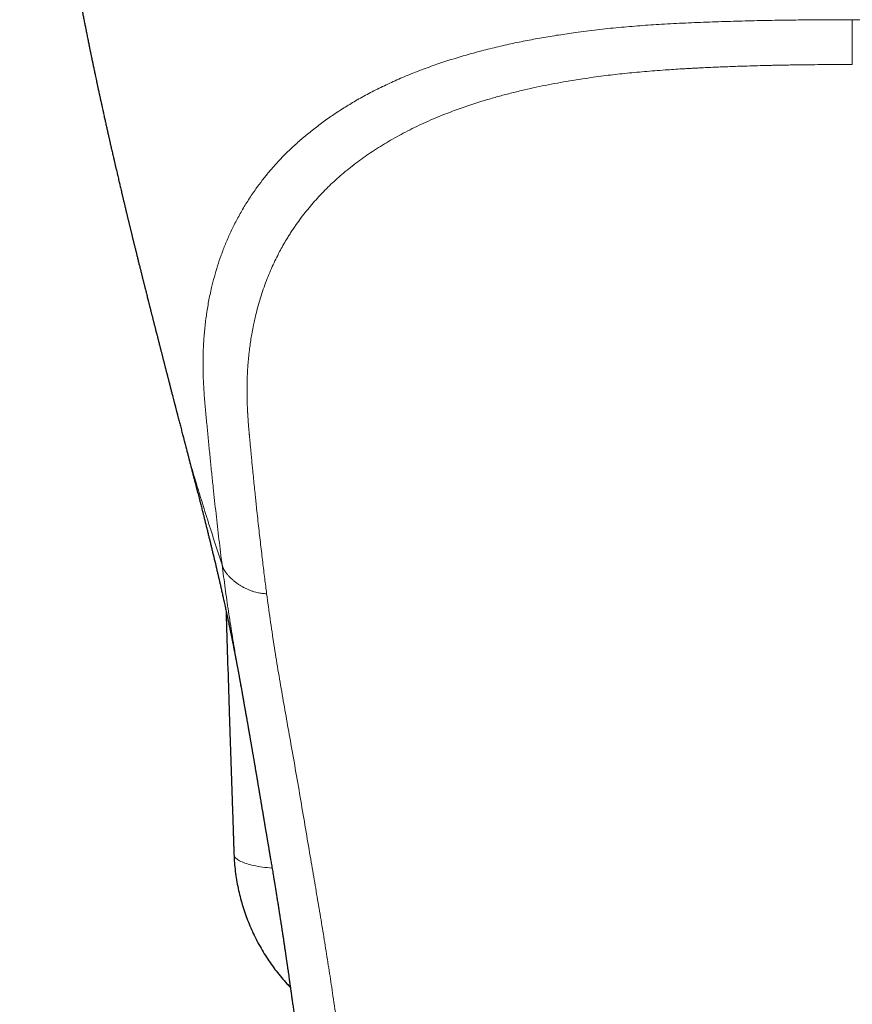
# Model space of a CAD drawing. Header units: millimetres. Extents: x 8 to 869, y 12 to 555.
# Tile 11 of 55: x 424 to 449, y 131 to 161. Entities that reach past the tile are written whole.
import ezdxf

# ---------------------------------------------------------------- set-up
doc = ezdxf.new("R2010")
doc.units = ezdxf.units.MM

msp = doc.modelspace()

# ---------------------------------------------------------------- linework, layer by layer
at = {"color": 7, "linetype": 'Continuous', "lineweight": 30}
for p, q in [((429.037, 148.217), (429.035, 148.226)), ((430.741, 140.851), (430.739, 140.862))]:
    msp.add_line(p, q, dxfattribs=at)
at = {"color": 252, "linetype": 'Continuous', "lineweight": 0, "flags": 128}
msp.add_lwpolyline([(430.538, 135.809), (430.539, 135.797), (430.543, 135.776), (430.551, 135.755), (430.563, 135.734), (430.578, 135.713), (430.596, 135.693), (430.618, 135.673), (430.644, 135.653), (430.673, 135.634), (430.705, 135.615), (430.74, 135.597), (430.779, 135.579), (430.82, 135.562), (430.865, 135.545), (430.913, 135.529), (430.963, 135.514), (431.016, 135.5), (431.072, 135.486), (431.131, 135.472), (431.192, 135.46), (431.255, 135.448), (431.32, 135.437), (431.388, 135.427), (431.457, 135.418), (431.529, 135.41), (431.602, 135.402), (431.675, 135.396)], dxfattribs=at)
at = {"color": 7, "linetype": 'Continuous', "lineweight": 30}
for points, knots in [([(424.139, 178.492), (424.14, 178.488), (424.141, 178.442), (424.143, 178.358), (424.146, 178.239), (424.15, 178.101), (424.154, 177.938), (424.159, 177.733), (424.165, 177.506), (424.17, 177.315), (424.173, 177.181), (424.176, 177.107), (424.177, 177.041), (424.179, 176.981), (424.181, 176.931), (424.182, 176.89), (424.183, 176.857), (424.184, 176.828), (424.185, 176.797), (424.186, 176.76), (424.188, 176.714), (424.189, 176.661), (424.191, 176.602), (424.193, 176.541), (424.196, 176.479), (424.2, 176.352), (424.207, 176.16), (424.215, 175.972), (424.22, 175.854), (424.221, 175.81), (424.223, 175.773), (424.224, 175.744), (424.225, 175.722), (424.226, 175.702), (424.227, 175.679), (424.229, 175.645), (424.231, 175.6), (424.233, 175.541), (424.236, 175.473), (424.24, 175.398), (424.243, 175.322), (424.247, 175.247), (424.251, 175.174), (424.254, 175.103), (424.258, 175.033), (424.261, 174.963), (424.264, 174.903), (424.267, 174.855), (424.269, 174.821), (424.27, 174.794), (424.271, 174.772), (424.273, 174.749), (424.274, 174.718), (424.277, 174.675), (424.279, 174.623), (424.283, 174.565), (424.286, 174.505), (424.29, 174.443), (424.293, 174.383), (424.296, 174.324), (424.3, 174.258), (424.305, 174.184), (424.31, 174.104), (424.314, 174.031), (424.318, 173.971), (424.321, 173.924), (424.323, 173.885), (424.326, 173.843), (424.329, 173.788), (424.334, 173.719), (424.339, 173.639), (424.344, 173.56), (424.35, 173.48), (424.355, 173.397), (424.36, 173.322), (424.365, 173.253), (424.369, 173.193), (424.373, 173.137), (424.377, 173.093), (424.379, 173.062), (424.38, 173.041), (424.382, 173.024), (424.383, 173.001), (424.386, 172.966), (424.389, 172.916), (424.394, 172.856), (424.399, 172.787), (424.405, 172.704), (424.412, 172.61), (424.419, 172.526), (424.424, 172.46), (424.428, 172.414), (424.431, 172.37), (424.434, 172.33), (424.437, 172.297), (424.439, 172.269), (424.441, 172.243), (424.444, 172.216), (424.446, 172.187), (424.45, 172.142), (424.455, 172.077), (424.461, 172.005), (424.466, 171.939), (424.471, 171.881), (424.476, 171.821), (424.482, 171.757), (424.487, 171.694), (424.492, 171.639), (424.496, 171.595), (424.499, 171.562), (424.501, 171.535), (424.503, 171.511), (424.506, 171.485), (424.509, 171.452), (424.512, 171.411), (424.518, 171.351), (424.525, 171.274), (424.533, 171.186), (424.542, 171.089), (424.551, 170.991), (424.563, 170.863), (424.577, 170.719), (424.592, 170.56), (424.606, 170.422), (424.62, 170.286), (424.634, 170.144), (424.648, 170.012), (424.659, 169.905), (424.668, 169.824), (424.676, 169.745), (424.685, 169.664), (424.694, 169.578), (424.704, 169.491), (424.713, 169.406), (424.722, 169.326), (424.73, 169.25), (424.739, 169.175), (424.748, 169.098), (424.757, 169.019), (424.766, 168.938), (424.775, 168.857), (424.784, 168.78), (424.793, 168.706), (424.801, 168.635), (424.81, 168.564), (424.819, 168.49), (424.828, 168.413), (424.838, 168.335), (424.846, 168.266), (424.853, 168.209), (424.858, 168.166), (424.864, 168.123), (424.87, 168.075), (424.876, 168.021), (424.884, 167.962), (424.891, 167.903), (424.898, 167.848), (424.905, 167.797), (424.911, 167.749), (424.916, 167.705), (424.922, 167.666), (424.926, 167.632), (424.931, 167.596), (424.936, 167.557), (424.941, 167.514), (424.947, 167.468), (424.953, 167.423), (424.96, 167.373), (424.967, 167.319), (424.974, 167.262), (424.981, 167.213), (424.987, 167.171), (424.991, 167.136), (424.996, 167.105), (425, 167.072), (425.005, 167.032), (425.012, 166.985), (425.019, 166.933), (425.026, 166.879), (425.034, 166.823), (425.041, 166.771), (425.047, 166.725), (425.053, 166.688), (425.057, 166.653), (425.063, 166.614), (425.069, 166.571), (425.075, 166.524), (425.083, 166.474), (425.09, 166.421), (425.098, 166.362), (425.107, 166.3), (425.115, 166.243), (425.123, 166.191), (425.13, 166.144), (425.137, 166.091), (425.147, 166.027), (425.158, 165.951), (425.17, 165.868), (425.182, 165.785), (425.194, 165.708), (425.204, 165.642), (425.212, 165.583), (425.22, 165.531), (425.227, 165.486), (425.233, 165.447), (425.238, 165.411), (425.244, 165.372), (425.251, 165.33), (425.257, 165.286), (425.264, 165.242), (425.271, 165.194), (425.279, 165.143), (425.287, 165.093), (425.294, 165.048), (425.302, 165), (425.31, 164.946), (425.32, 164.881), (425.333, 164.801), (425.348, 164.706), (425.365, 164.598), (425.382, 164.49), (425.397, 164.399), (425.409, 164.329), (425.417, 164.278), (425.425, 164.228), (425.434, 164.174), (425.444, 164.114), (425.455, 164.046), (425.467, 163.975), (425.479, 163.903), (425.49, 163.833), (425.504, 163.751), (425.52, 163.656), (425.538, 163.551), (425.556, 163.445), (425.573, 163.347), (425.588, 163.264), (425.6, 163.191), (425.612, 163.121), (425.626, 163.044), (425.64, 162.966), (425.653, 162.891), (425.665, 162.82), (425.677, 162.755), (425.688, 162.695), (425.698, 162.635), (425.71, 162.571), (425.722, 162.502), (425.735, 162.431), (425.748, 162.357), (425.762, 162.284), (425.775, 162.212), (425.787, 162.145), (425.798, 162.086), (425.808, 162.031), (425.817, 161.983), (425.826, 161.938), (425.833, 161.899), (425.841, 161.853), (425.852, 161.795), (425.866, 161.72), (425.882, 161.638), (425.898, 161.552), (425.914, 161.469), (425.928, 161.393), (425.941, 161.325), (425.953, 161.262), (425.965, 161.202), (425.976, 161.142), (425.988, 161.08), (426.001, 161.013), (426.015, 160.944), (426.028, 160.876), (426.041, 160.808), (426.055, 160.739), (426.068, 160.671), (426.081, 160.605), (426.094, 160.543), (426.107, 160.479), (426.12, 160.411), (426.135, 160.337), (426.15, 160.261), (426.165, 160.185), (426.18, 160.114), (426.193, 160.047), (426.206, 159.986), (426.217, 159.93), (426.228, 159.878), (426.238, 159.83), (426.247, 159.783), (426.257, 159.737), (426.267, 159.689), (426.276, 159.641), (426.287, 159.591), (426.298, 159.537), (426.309, 159.482), (426.32, 159.429), (426.331, 159.376), (426.343, 159.319), (426.357, 159.255), (426.37, 159.191), (426.383, 159.132), (426.397, 159.066), (426.413, 158.991), (426.432, 158.9), (426.451, 158.808), (426.468, 158.73), (426.482, 158.666), (426.492, 158.617), (426.502, 158.571), (426.51, 158.534), (426.517, 158.504), (426.523, 158.475), (426.53, 158.441), (426.544, 158.38), (426.561, 158.3), (426.583, 158.201), (426.603, 158.11), (426.623, 158.018), (426.641, 157.933), (426.659, 157.855), (426.673, 157.789), (426.687, 157.726), (426.701, 157.663), (426.716, 157.597), (426.731, 157.532), (426.744, 157.471), (426.757, 157.415), (426.769, 157.36), (426.781, 157.305), (426.793, 157.255), (426.803, 157.211), (426.812, 157.169), (426.821, 157.128), (426.832, 157.08), (426.846, 157.02), (426.861, 156.955), (426.876, 156.889), (426.891, 156.823), (426.906, 156.756), (426.922, 156.685), (426.938, 156.619), (426.95, 156.565), (426.96, 156.524), (426.968, 156.489), (426.976, 156.453), (426.983, 156.421), (426.991, 156.39), (426.998, 156.356), (427.007, 156.318), (427.016, 156.278), (427.029, 156.224), (427.046, 156.154), (427.066, 156.067), (427.085, 155.986), (427.102, 155.912), (427.118, 155.846), (427.133, 155.78), (427.149, 155.711), (427.166, 155.64), (427.182, 155.574), (427.195, 155.518), (427.207, 155.47), (427.216, 155.429), (427.225, 155.392), (427.234, 155.354), (427.244, 155.314), (427.254, 155.27), (427.264, 155.228), (427.274, 155.188), (427.284, 155.146), (427.295, 155.099), (427.307, 155.051), (427.318, 155.005), (427.329, 154.959), (427.34, 154.913), (427.351, 154.866), (427.362, 154.82), (427.373, 154.775), (427.384, 154.729), (427.395, 154.683), (427.406, 154.639), (427.416, 154.599), (427.425, 154.56), (427.435, 154.521), (427.444, 154.484), (427.452, 154.45), (427.46, 154.417), (427.469, 154.381), (427.478, 154.343), (427.487, 154.308), (427.495, 154.276), (427.503, 154.244), (427.512, 154.207), (427.521, 154.17), (427.528, 154.138), (427.535, 154.111), (427.542, 154.082), (427.551, 154.046), (427.56, 154.009), (427.569, 153.974), (427.577, 153.942), (427.587, 153.9), (427.599, 153.852), (427.612, 153.799), (427.624, 153.751), (427.635, 153.705), (427.647, 153.657), (427.659, 153.606), (427.674, 153.55), (427.688, 153.492), (427.701, 153.438), (427.715, 153.382), (427.729, 153.328), (427.741, 153.276), (427.753, 153.23), (427.765, 153.183), (427.777, 153.136), (427.788, 153.091), (427.799, 153.047), (427.81, 153.003), (427.82, 152.963), (427.829, 152.925), (427.839, 152.887), (427.849, 152.848), (427.858, 152.81), (427.867, 152.774), (427.875, 152.741), (427.884, 152.707), (427.896, 152.66), (427.909, 152.607), (427.925, 152.544), (427.941, 152.482), (427.957, 152.416), (427.972, 152.356), (427.987, 152.297), (428, 152.249), (428.009, 152.21), (428.016, 152.184), (428.024, 152.153), (428.032, 152.121), (428.04, 152.09), (428.046, 152.065), (428.052, 152.043), (428.057, 152.021), (428.065, 151.99), (428.074, 151.955), (428.083, 151.919), (428.092, 151.886), (428.101, 151.85), (428.11, 151.813), (428.12, 151.776), (428.128, 151.743), (428.135, 151.714), (428.141, 151.69), (428.148, 151.666), (428.155, 151.635), (428.165, 151.597), (428.175, 151.557), (428.185, 151.518), (428.194, 151.485), (428.204, 151.445), (428.216, 151.398), (428.229, 151.345), (428.244, 151.288), (428.259, 151.23), (428.274, 151.172), (428.287, 151.12), (428.301, 151.067), (428.313, 151.017), (428.325, 150.97), (428.337, 150.924), (428.35, 150.872), (428.364, 150.82), (428.375, 150.778), (428.384, 150.741), (428.395, 150.699), (428.406, 150.654), (428.417, 150.611), (428.428, 150.568), (428.439, 150.525), (428.45, 150.484), (428.459, 150.448), (428.469, 150.411), (428.48, 150.366), (428.492, 150.319), (428.503, 150.278), (428.511, 150.247), (428.518, 150.22), (428.525, 150.191), (428.534, 150.159), (428.541, 150.129), (428.548, 150.104), (428.553, 150.082), (428.56, 150.057), (428.567, 150.029), (428.575, 149.999), (428.583, 149.966), (428.592, 149.933), (428.599, 149.905), (428.605, 149.881), (428.611, 149.859), (428.617, 149.834), (428.625, 149.804), (428.633, 149.773), (428.64, 149.744), (428.647, 149.719), (428.656, 149.685), (428.667, 149.641), (428.68, 149.589), (428.694, 149.537), (428.708, 149.482), (428.722, 149.427), (428.735, 149.379), (428.745, 149.34), (428.755, 149.3), (428.764, 149.263), (428.773, 149.23), (428.78, 149.205), (428.785, 149.185), (428.79, 149.166), (428.796, 149.141), (428.805, 149.107), (428.815, 149.069), (428.824, 149.035), (428.831, 149.005), (428.839, 148.976), (428.847, 148.946), (428.864, 148.878), (428.891, 148.774), (428.928, 148.631), (428.966, 148.487), (429.002, 148.348), (429.026, 148.258), (429.037, 148.217)], [0, 0, 0, 0, 0.000393, 0.004711, 0.008682, 0.012632, 0.018935, 0.025352, 0.033687, 0.04221, 0.044913, 0.047431, 0.049702, 0.051726, 0.053503, 0.054796, 0.055917, 0.056867, 0.057777, 0.059009, 0.060584, 0.062384, 0.064407, 0.066456, 0.068521, 0.070604, 0.079188, 0.087755, 0.089426, 0.090941, 0.092181, 0.093146, 0.093835, 0.094401, 0.095162, 0.096126, 0.097728, 0.099693, 0.102019, 0.104582, 0.107135, 0.109672, 0.112049, 0.114412, 0.116761, 0.119096, 0.121369, 0.122751, 0.123893, 0.124796, 0.125461, 0.126051, 0.127134, 0.128572, 0.130367, 0.13227, 0.134355, 0.136403, 0.138407, 0.140365, 0.142279, 0.145065, 0.147751, 0.150241, 0.152359, 0.153761, 0.154944, 0.156257, 0.157856, 0.160468, 0.163145, 0.165794, 0.16842, 0.171137, 0.174002, 0.175973, 0.178009, 0.17996, 0.181505, 0.182425, 0.183086, 0.183563, 0.184121, 0.185409, 0.187049, 0.189041, 0.191381, 0.194018, 0.197243, 0.20081, 0.202304, 0.203852, 0.205387, 0.206686, 0.207804, 0.208659, 0.20951, 0.210412, 0.211365, 0.212369, 0.214937, 0.217777, 0.219593, 0.221503, 0.223507, 0.225604, 0.227792, 0.229805, 0.231085, 0.232168, 0.233054, 0.233758, 0.234592, 0.235685, 0.237036, 0.238583, 0.241717, 0.244654, 0.247391, 0.251311, 0.254381, 0.260129, 0.265622, 0.270116, 0.273917, 0.279053, 0.284225, 0.287055, 0.289691, 0.292205, 0.294893, 0.29776, 0.300697, 0.303514, 0.306196, 0.308654, 0.311051, 0.313629, 0.316244, 0.318913, 0.321629, 0.324227, 0.326617, 0.32891, 0.331219, 0.33367, 0.336216, 0.338847, 0.341436, 0.343042, 0.344433, 0.345747, 0.347306, 0.349122, 0.351154, 0.353148, 0.354905, 0.356594, 0.358207, 0.359651, 0.360902, 0.362052, 0.363102, 0.364384, 0.365896, 0.36744, 0.368912, 0.370314, 0.372371, 0.374251, 0.37594, 0.377258, 0.378397, 0.379356, 0.380354, 0.381657, 0.383257, 0.384992, 0.386786, 0.38864, 0.390485, 0.391988, 0.393106, 0.394193, 0.39545, 0.396885, 0.398516, 0.400056, 0.401806, 0.403765, 0.405898, 0.407834, 0.409477, 0.410974, 0.412448, 0.414742, 0.417236, 0.419992, 0.422952, 0.425376, 0.427566, 0.429496, 0.431176, 0.432655, 0.433922, 0.43501, 0.436244, 0.437794, 0.439108, 0.440553, 0.442128, 0.443833, 0.44557, 0.447068, 0.448309, 0.450283, 0.452403, 0.454728, 0.458132, 0.461718, 0.465328, 0.468785, 0.470644, 0.472245, 0.473838, 0.475566, 0.477524, 0.479732, 0.482274, 0.484516, 0.486756, 0.489142, 0.492592, 0.49605, 0.49955, 0.502916, 0.505715, 0.507732, 0.510006, 0.512644, 0.515295, 0.517696, 0.519988, 0.522211, 0.524054, 0.525918, 0.528077, 0.530366, 0.532681, 0.535043, 0.537575, 0.539914, 0.54208, 0.544181, 0.545704, 0.547405, 0.548917, 0.550139, 0.55123, 0.553402, 0.555856, 0.558553, 0.561415, 0.564326, 0.566685, 0.568866, 0.570912, 0.572867, 0.574758, 0.576768, 0.579005, 0.581307, 0.583506, 0.5857, 0.587896, 0.590272, 0.592364, 0.594345, 0.596411, 0.598613, 0.600984, 0.603676, 0.606016, 0.608436, 0.610633, 0.612603, 0.61442, 0.6161, 0.617695, 0.619102, 0.620663, 0.62225, 0.623748, 0.625338, 0.627156, 0.629052, 0.630714, 0.632339, 0.634222, 0.636336, 0.638565, 0.640496, 0.642092, 0.64503, 0.647865, 0.650965, 0.654053, 0.655541, 0.657216, 0.658836, 0.660069, 0.660821, 0.66174, 0.662885, 0.66416, 0.667715, 0.670724, 0.67386, 0.676648, 0.67971, 0.682189, 0.684219, 0.686245, 0.688292, 0.690434, 0.692707, 0.694674, 0.696338, 0.698211, 0.700103, 0.701703, 0.703081, 0.704442, 0.705796, 0.707107, 0.709192, 0.711637, 0.713504, 0.715669, 0.718019, 0.720142, 0.722576, 0.724465, 0.725449, 0.726646, 0.727885, 0.728937, 0.729839, 0.730914, 0.732253, 0.733591, 0.734782, 0.737551, 0.740534, 0.743274, 0.745539, 0.747814, 0.749697, 0.752079, 0.754511, 0.756667, 0.7586, 0.760027, 0.761405, 0.762552, 0.76371, 0.765101, 0.766539, 0.767979, 0.769249, 0.770527, 0.772119, 0.773868, 0.775258, 0.776646, 0.778301, 0.779868, 0.781283, 0.782761, 0.784278, 0.785821, 0.787289, 0.788616, 0.789782, 0.791143, 0.792441, 0.793481, 0.794471, 0.795669, 0.79703, 0.79822, 0.799178, 0.800165, 0.801405, 0.802778, 0.803825, 0.804535, 0.805445, 0.806731, 0.808058, 0.809165, 0.810121, 0.811278, 0.813232, 0.814919, 0.816458, 0.818061, 0.819465, 0.821131, 0.8231, 0.825091, 0.826798, 0.828467, 0.830627, 0.832208, 0.833524, 0.835246, 0.836882, 0.838179, 0.839662, 0.841304, 0.842454, 0.843724, 0.84499, 0.846297, 0.847585, 0.848771, 0.849799, 0.850859, 0.852159, 0.854534, 0.856057, 0.858449, 0.860737, 0.86256, 0.864408, 0.866601, 0.867394, 0.868249, 0.869254, 0.870406, 0.871488, 0.872326, 0.872943, 0.873621, 0.874538, 0.876046, 0.877136, 0.878119, 0.879302, 0.880697, 0.881828, 0.883013, 0.883976, 0.884683, 0.885422, 0.886446, 0.887699, 0.889242, 0.890495, 0.891568, 0.892514, 0.894469, 0.896328, 0.897799, 0.90012, 0.902129, 0.903704, 0.905308, 0.907424, 0.90869, 0.910026, 0.912078, 0.913871, 0.915206, 0.916336, 0.91759, 0.919412, 0.920809, 0.921983, 0.923685, 0.92513, 0.926111, 0.92731, 0.928814, 0.930665, 0.931984, 0.932958, 0.933703, 0.93468, 0.935902, 0.936938, 0.93768, 0.938347, 0.939183, 0.940105, 0.941131, 0.942237, 0.943401, 0.944374, 0.945085, 0.945744, 0.946562, 0.947586, 0.948681, 0.949645, 0.950476, 0.951212, 0.953011, 0.954808, 0.956377, 0.958183, 0.960317, 0.961799, 0.962981, 0.964183, 0.965672, 0.966671, 0.967499, 0.968149, 0.968667, 0.96937, 0.970619, 0.971988, 0.973116, 0.974028, 0.974952, 0.97594, 0.976996, 0.981692, 0.986205, 0.99112, 0.995917, 1, 1, 1, 1]), ([(429.034, 148.225), (429.034, 148.225), (429.037, 148.21), (429.045, 148.181), (429.057, 148.137), (429.071, 148.081), (429.089, 148.015), (429.108, 147.941), (429.125, 147.874), (429.141, 147.812), (429.156, 147.758), (429.169, 147.706), (429.181, 147.659), (429.193, 147.616), (429.204, 147.572), (429.217, 147.524), (429.232, 147.463), (429.25, 147.395), (429.268, 147.328), (429.283, 147.268), (429.298, 147.21), (429.315, 147.146), (429.332, 147.081), (429.348, 147.017), (429.363, 146.959), (429.377, 146.906), (429.39, 146.858), (429.401, 146.812), (429.415, 146.758), (429.433, 146.692), (429.453, 146.611), (429.475, 146.526), (429.497, 146.44), (429.518, 146.359), (429.537, 146.284), (429.555, 146.214), (429.573, 146.144), (429.593, 146.066), (429.615, 145.98), (429.639, 145.885), (429.663, 145.788), (429.687, 145.693), (429.711, 145.597), (429.737, 145.495), (429.763, 145.387), (429.791, 145.274), (429.819, 145.162), (429.846, 145.05), (429.874, 144.938), (429.914, 144.773), (429.966, 144.554), (430.017, 144.337), (430.055, 144.175), (430.079, 144.072), (430.102, 143.972), (430.125, 143.874), (430.145, 143.785), (430.162, 143.708), (430.177, 143.643), (430.191, 143.58), (430.205, 143.516), (430.22, 143.451), (430.236, 143.376), (430.254, 143.295), (430.272, 143.213), (430.288, 143.138), (430.304, 143.067), (430.319, 142.997), (430.333, 142.932), (430.346, 142.871), (430.359, 142.811), (430.372, 142.746), (430.386, 142.683), (430.398, 142.624), (430.408, 142.575), (430.417, 142.533), (430.424, 142.498), (430.431, 142.463), (430.438, 142.428), (430.446, 142.389), (430.455, 142.346), (430.464, 142.302), (430.473, 142.259), (430.482, 142.216), (430.49, 142.172), (430.5, 142.124), (430.51, 142.076), (430.52, 142.024), (430.531, 141.968), (430.542, 141.914), (430.551, 141.865), (430.56, 141.821), (430.568, 141.779), (430.577, 141.734), (430.586, 141.684), (430.596, 141.633), (430.605, 141.585), (430.613, 141.544), (430.62, 141.506), (430.628, 141.466), (430.636, 141.422), (430.644, 141.378), (430.652, 141.336), (430.659, 141.3), (430.665, 141.268), (430.671, 141.236), (430.677, 141.201), (430.684, 141.162), (430.691, 141.125), (430.697, 141.092), (430.702, 141.065), (430.707, 141.04), (430.711, 141.016), (430.715, 140.992), (430.72, 140.964), (430.726, 140.931), (430.732, 140.896), (430.737, 140.872), (430.739, 140.862)], [0, 0, 0, 0, 0.000251, 0.005375, 0.011049, 0.016693, 0.02633, 0.035626, 0.045132, 0.051814, 0.058827, 0.065366, 0.071064, 0.076193, 0.081383, 0.087341, 0.094245, 0.104092, 0.112402, 0.119371, 0.126412, 0.134162, 0.143226, 0.150677, 0.15803, 0.164792, 0.170562, 0.176218, 0.181882, 0.190872, 0.201126, 0.212152, 0.223142, 0.233606, 0.242666, 0.251494, 0.260366, 0.26942, 0.280943, 0.29341, 0.305724, 0.317991, 0.330211, 0.342472, 0.357618, 0.372076, 0.386539, 0.401131, 0.415855, 0.430715, 0.466304, 0.502729, 0.517546, 0.531649, 0.544531, 0.558111, 0.571849, 0.580819, 0.589769, 0.598557, 0.607032, 0.615976, 0.625957, 0.638173, 0.649942, 0.660197, 0.669847, 0.679932, 0.689738, 0.69747, 0.70608, 0.715623, 0.725002, 0.733523, 0.741094, 0.746295, 0.751406, 0.756368, 0.761414, 0.766984, 0.77337, 0.780047, 0.786516, 0.792095, 0.7992, 0.806059, 0.813016, 0.820568, 0.829483, 0.837699, 0.845122, 0.851431, 0.85762, 0.86415, 0.871717, 0.88034, 0.887361, 0.893543, 0.899176, 0.904922, 0.911812, 0.919312, 0.925539, 0.931159, 0.936048, 0.940815, 0.946089, 0.952471, 0.958902, 0.963642, 0.967971, 0.97179, 0.97537, 0.979144, 0.983316, 0.98852, 0.994895, 1, 1, 1, 1]), ([(430.301, 143.082), (430.306, 142.892), (430.339, 141.81), (430.399, 139.944), (430.457, 138.197), (430.488, 137.274), (430.495, 137.067), (430.502, 136.86), (430.509, 136.656), (430.515, 136.473), (430.52, 136.312), (430.525, 136.174), (430.529, 136.046), (430.534, 135.925), (430.536, 135.847), (430.538, 135.809)], [0, 0, 0, 0, 0.078195, 0.446111, 0.770002, 0.79851, 0.827018, 0.855523, 0.883742, 0.910995, 0.931266, 0.95015, 0.967705, 0.984223, 1, 1, 1, 1]), ([(430.74, 140.851), (430.741, 140.846), (430.745, 140.827), (430.751, 140.794), (430.758, 140.754), (430.765, 140.715), (430.771, 140.68), (430.777, 140.647), (430.782, 140.618), (430.786, 140.595), (430.789, 140.575), (430.793, 140.557), (430.796, 140.54), (430.799, 140.52), (430.803, 140.496), (430.809, 140.467), (430.814, 140.435), (430.82, 140.404), (430.825, 140.373), (430.831, 140.342), (430.837, 140.308), (430.843, 140.272), (430.851, 140.228), (430.86, 140.179), (430.869, 140.125), (430.878, 140.075), (430.886, 140.028), (430.895, 139.98), (430.903, 139.931), (430.912, 139.881), (430.921, 139.832), (430.928, 139.79), (430.935, 139.754), (430.94, 139.721), (430.947, 139.685), (430.953, 139.648), (430.96, 139.611), (430.966, 139.577), (430.971, 139.546), (430.976, 139.519), (430.98, 139.497), (430.983, 139.479), (430.986, 139.463), (430.988, 139.448), (430.991, 139.431), (430.994, 139.413), (430.998, 139.392), (431.002, 139.368), (431.007, 139.341), (431.013, 139.309), (431.019, 139.274), (431.026, 139.234), (431.032, 139.195), (431.039, 139.159), (431.044, 139.126), (431.05, 139.093), (431.055, 139.064), (431.06, 139.039), (431.063, 139.019), (431.066, 139), (431.07, 138.978), (431.075, 138.951), (431.08, 138.921), (431.086, 138.887), (431.092, 138.849), (431.099, 138.809), (431.107, 138.765), (431.115, 138.718), (431.122, 138.675), (431.129, 138.637), (431.134, 138.608), (431.138, 138.581), (431.142, 138.559), (431.145, 138.542), (431.147, 138.527), (431.15, 138.514), (431.152, 138.5), (431.155, 138.48), (431.16, 138.451), (431.167, 138.411), (431.175, 138.362), (431.185, 138.306), (431.193, 138.256), (431.201, 138.212), (431.207, 138.177), (431.213, 138.142), (431.218, 138.111), (431.222, 138.087), (431.225, 138.067), (431.228, 138.05), (431.231, 138.031), (431.236, 138.005), (431.241, 137.971), (431.248, 137.933), (431.254, 137.893), (431.261, 137.853), (431.267, 137.816), (431.273, 137.781), (431.278, 137.75), (431.283, 137.722), (431.287, 137.695), (431.292, 137.669), (431.296, 137.644), (431.3, 137.616), (431.306, 137.584), (431.312, 137.545), (431.32, 137.502), (431.327, 137.457), (431.335, 137.411), (431.343, 137.363), (431.351, 137.314), (431.359, 137.264), (431.367, 137.22), (431.374, 137.177), (431.381, 137.132), (431.39, 137.08), (431.4, 137.02), (431.411, 136.957), (431.422, 136.894), (431.431, 136.838), (431.439, 136.792), (431.445, 136.756), (431.45, 136.723), (431.455, 136.693), (431.461, 136.662), (431.466, 136.628), (431.473, 136.591), (431.48, 136.55), (431.487, 136.505), (431.495, 136.458), (431.504, 136.409), (431.512, 136.361), (431.52, 136.316), (431.527, 136.275), (431.533, 136.237), (431.54, 136.199), (431.547, 136.155), (431.555, 136.106), (431.564, 136.053), (431.574, 136), (431.582, 135.947), (431.592, 135.891), (431.602, 135.831), (431.613, 135.769), (431.623, 135.709), (431.634, 135.646), (431.645, 135.576), (431.658, 135.499), (431.672, 135.419), (431.686, 135.335), (431.701, 135.245), (431.713, 135.172), (431.722, 135.117), (431.727, 135.086), (431.732, 135.059), (431.735, 135.037), (431.738, 135.021), (431.74, 135.008), (431.742, 134.996), (431.745, 134.981), (431.748, 134.963), (431.751, 134.94), (431.756, 134.913), (431.761, 134.882), (431.767, 134.847), (431.773, 134.809), (431.781, 134.761), (431.79, 134.704), (431.8, 134.64), (431.811, 134.575), (431.821, 134.509), (431.832, 134.442), (431.843, 134.374), (431.852, 134.316), (431.859, 134.269), (431.865, 134.233), (431.87, 134.202), (431.874, 134.174), (431.878, 134.149), (431.883, 134.12), (431.888, 134.084), (431.895, 134.039), (431.905, 133.976), (431.918, 133.896), (431.933, 133.798), (431.948, 133.699), (431.963, 133.599), (431.979, 133.497), (431.995, 133.391), (432.009, 133.301), (432.02, 133.225), (432.029, 133.166), (432.038, 133.106), (432.046, 133.047), (432.055, 132.991), (432.062, 132.94), (432.069, 132.894), (432.075, 132.853), (432.08, 132.818), (432.085, 132.787), (432.089, 132.759), (432.093, 132.729), (432.098, 132.696), (432.104, 132.658), (432.11, 132.616), (432.116, 132.572), (432.123, 132.527), (432.129, 132.481), (432.137, 132.432), (432.144, 132.381), (432.154, 132.314), (432.165, 132.234), (432.178, 132.145), (432.189, 132.065), (432.199, 131.993), (432.209, 131.926), (432.217, 131.869), (432.224, 131.822), (432.229, 131.782), (432.235, 131.739), (432.242, 131.693), (432.249, 131.644), (432.256, 131.589), (432.265, 131.527), (432.275, 131.458), (432.285, 131.385), (432.295, 131.31), (432.306, 131.233), (432.317, 131.155), (432.328, 131.075), (432.338, 130.996), (432.349, 130.919), (432.359, 130.843), (432.369, 130.771), (432.379, 130.702), (432.388, 130.637), (432.396, 130.573), (432.405, 130.511), (432.413, 130.45), (432.421, 130.395), (432.427, 130.348), (432.432, 130.309), (432.437, 130.275), (432.44, 130.251), (432.443, 130.235), (432.444, 130.225), (432.445, 130.217), (432.446, 130.209), (432.447, 130.201), (432.449, 130.191), (432.451, 130.175), (432.454, 130.154), (432.457, 130.127), (432.462, 130.095), (432.467, 130.057), (432.473, 130.013), (432.479, 129.966), (432.486, 129.914), (432.494, 129.858), (432.502, 129.801), (432.507, 129.763), (432.509, 129.745)], [0, 0, 0, 0, 0.001043, 0.003951, 0.006901, 0.009895, 0.012899, 0.015618, 0.017991, 0.019863, 0.021445, 0.022787, 0.024243, 0.025884, 0.02771, 0.030445, 0.033273, 0.035888, 0.038292, 0.040656, 0.043363, 0.046428, 0.049661, 0.054518, 0.058979, 0.063142, 0.067125, 0.071045, 0.075189, 0.079633, 0.083898, 0.087768, 0.090333, 0.093133, 0.096254, 0.099696, 0.102626, 0.105657, 0.108346, 0.110637, 0.112564, 0.114077, 0.115293, 0.116604, 0.118044, 0.119611, 0.121307, 0.123446, 0.125802, 0.12851, 0.131579, 0.13501, 0.138802, 0.14156, 0.144482, 0.147443, 0.150013, 0.152157, 0.153875, 0.155168, 0.157211, 0.159538, 0.162158, 0.165069, 0.168324, 0.172054, 0.175737, 0.179793, 0.184223, 0.187009, 0.189691, 0.191993, 0.193916, 0.195485, 0.196662, 0.197738, 0.198927, 0.200227, 0.203109, 0.206424, 0.210899, 0.215804, 0.221124, 0.224138, 0.22727, 0.230472, 0.233338, 0.23529, 0.236979, 0.238405, 0.239778, 0.242193, 0.245144, 0.248632, 0.252294, 0.255665, 0.259083, 0.262138, 0.264829, 0.267265, 0.269612, 0.271872, 0.274044, 0.27622, 0.27922, 0.282644, 0.286492, 0.290559, 0.294577, 0.298545, 0.303157, 0.307611, 0.311571, 0.315003, 0.318817, 0.323407, 0.328826, 0.334502, 0.340079, 0.345557, 0.349084, 0.352279, 0.355136, 0.357661, 0.360297, 0.363254, 0.366575, 0.37025, 0.374006, 0.378421, 0.382774, 0.387066, 0.391139, 0.394752, 0.397903, 0.401154, 0.404986, 0.409433, 0.414296, 0.419058, 0.423693, 0.428202, 0.434115, 0.439611, 0.444807, 0.450123, 0.456667, 0.463515, 0.470678, 0.47824, 0.486277, 0.494787, 0.498085, 0.500946, 0.503346, 0.505284, 0.506762, 0.507779, 0.508821, 0.510107, 0.511635, 0.513771, 0.516252, 0.519076, 0.522245, 0.525759, 0.529475, 0.53523, 0.541065, 0.54698, 0.552976, 0.559051, 0.565207, 0.571295, 0.574881, 0.578116, 0.581, 0.583533, 0.585715, 0.5878, 0.591446, 0.595546, 0.600098, 0.60877, 0.617715, 0.626932, 0.635987, 0.645347, 0.655032, 0.665044, 0.670418, 0.675882, 0.681435, 0.687038, 0.692267, 0.697006, 0.701256, 0.705015, 0.708285, 0.711065, 0.713565, 0.716158, 0.719344, 0.722851, 0.7268, 0.731192, 0.735146, 0.739401, 0.743958, 0.74881, 0.753681, 0.762831, 0.771429, 0.778637, 0.785405, 0.791731, 0.797615, 0.801296, 0.805064, 0.809116, 0.813451, 0.81807, 0.822972, 0.829113, 0.835647, 0.842576, 0.849899, 0.857028, 0.864495, 0.872164, 0.8797, 0.887085, 0.89432, 0.901405, 0.907767, 0.914002, 0.920112, 0.926095, 0.931951, 0.937624, 0.9419, 0.945651, 0.948876, 0.951577, 0.952618, 0.953554, 0.954383, 0.955107, 0.955774, 0.956752, 0.958118, 0.9602, 0.962809, 0.965944, 0.969607, 0.973796, 0.978513, 0.983443, 0.988842, 0.99471, 1, 1, 1, 1]), ([(430.538, 135.809), (430.542, 135.723), (430.55, 135.553), (430.576, 135.297), (430.613, 135.043), (430.66, 134.792), (430.718, 134.545), (430.784, 134.305), (430.859, 134.07), (430.943, 133.84), (431.036, 133.613), (431.139, 133.389), (431.253, 133.166), (431.376, 132.947), (431.508, 132.732), (431.649, 132.524), (431.798, 132.323), (431.953, 132.13), (432.095, 131.968), (432.187, 131.873), (432.221, 131.837)], [0, 0, 0, 0, 0.058483, 0.117009, 0.175453, 0.233686, 0.291576, 0.347972, 0.403823, 0.459268, 0.514528, 0.570835, 0.627415, 0.684303, 0.741382, 0.79853, 0.85461, 0.910534, 0.966193, 1, 1, 1, 1])]:
    msp.add_open_spline(points, degree=3, knots=knots, dxfattribs=at)
at = {"color": 252, "linetype": 'Continuous', "lineweight": 0}
for points, knots in [([(449, 160.727), (448.762, 160.726), (448.288, 160.726), (447.576, 160.721), (446.866, 160.712), (446.158, 160.699), (445.449, 160.681), (444.737, 160.658), (444.021, 160.629), (443.329, 160.594), (442.662, 160.549), (442.021, 160.495), (441.377, 160.428), (440.779, 160.352), (440.229, 160.271), (439.728, 160.188), (439.232, 160.096), (438.736, 159.992), (438.24, 159.877), (437.745, 159.75), (437.256, 159.61), (436.775, 159.458), (436.304, 159.294), (435.845, 159.118), (435.402, 158.931), (434.974, 158.733), (434.562, 158.525), (434.176, 158.311), (433.815, 158.093), (433.476, 157.872), (433.152, 157.642), (432.843, 157.404), (432.549, 157.16), (432.278, 156.915), (432.028, 156.671), (431.798, 156.428), (431.582, 156.182), (431.381, 155.932), (431.176, 155.656), (430.97, 155.353), (430.769, 155.023), (430.587, 154.69), (430.424, 154.358), (430.28, 154.027), (430.154, 153.7), (430.045, 153.376), (429.949, 153.052), (429.859, 152.697), (429.778, 152.312), (429.71, 151.895), (429.66, 151.48), (429.628, 151.067), (429.612, 150.654), (429.613, 150.243), (429.629, 149.818), (429.659, 149.382), (429.701, 148.934), (429.743, 148.492), (429.785, 148.054), (429.828, 147.619), (429.872, 147.187), (429.93, 146.638), (430.002, 145.977), (430.089, 145.205), (430.151, 144.699), (430.183, 144.446)], [0, 0, 0, 0, 0.017166, 0.034321, 0.051415, 0.068477, 0.085567, 0.102744, 0.120062, 0.13754, 0.153067, 0.168748, 0.184603, 0.2006, 0.213233, 0.225892, 0.238554, 0.251219, 0.264336, 0.277521, 0.290804, 0.304169, 0.317578, 0.330994, 0.344393, 0.357749, 0.371053, 0.384337, 0.396746, 0.409192, 0.421678, 0.434177, 0.446659, 0.459096, 0.470752, 0.48234, 0.493877, 0.505383, 0.516874, 0.531501, 0.546115, 0.560662, 0.575081, 0.589336, 0.603202, 0.616962, 0.630642, 0.644249, 0.661817, 0.679273, 0.696633, 0.713949, 0.731276, 0.74863, 0.765904, 0.784996, 0.803808, 0.822475, 0.841107, 0.859777, 0.878471, 0.897161, 0.931399, 0.96563, 1, 1, 1, 1]), ([(449, 160.727), (449.14, 160.726), (449.426, 160.725), (449.866, 160.723), (450.324, 160.719), (450.802, 160.714), (451.292, 160.706), (451.778, 160.697), (452.222, 160.687), (452.621, 160.677), (452.985, 160.667), (453.348, 160.654), (453.708, 160.64), (454.057, 160.625), (454.393, 160.607), (454.744, 160.587), (455.125, 160.562), (455.544, 160.531), (455.983, 160.493), (456.426, 160.448), (456.849, 160.399), (457.234, 160.35), (457.594, 160.298), (457.948, 160.243), (458.228, 160.195), (458.432, 160.158), (458.558, 160.135), (458.684, 160.111), (458.812, 160.085), (458.94, 160.059), (459.069, 160.032), (459.298, 159.983), (459.629, 159.908), (460.061, 159.8), (460.459, 159.691), (460.724, 159.613), (460.856, 159.572), (460.893, 159.561), (460.93, 159.549), (460.966, 159.538), (461.003, 159.526), (461.043, 159.513), (461.153, 159.478), (461.327, 159.421), (461.555, 159.341), (461.789, 159.256), (462.025, 159.166), (462.26, 159.071), (462.474, 158.981), (462.667, 158.896), (462.84, 158.817), (462.993, 158.745), (463.128, 158.679), (463.245, 158.621), (463.341, 158.571), (463.419, 158.531), (463.479, 158.499), (463.519, 158.477), (463.552, 158.46), (463.584, 158.442), (463.626, 158.419), (463.669, 158.395), (463.713, 158.371), (463.756, 158.347), (463.877, 158.277), (464.077, 158.159), (464.339, 157.993), (464.594, 157.822), (464.838, 157.648), (465.077, 157.466), (465.318, 157.271), (465.554, 157.067), (465.784, 156.854), (465.995, 156.645), (466.188, 156.44), (466.365, 156.24), (466.547, 156.022), (466.736, 155.777), (466.933, 155.498), (467.122, 155.205), (467.302, 154.897), (467.456, 154.604), (467.587, 154.33), (467.697, 154.077), (467.813, 153.787), (467.891, 153.566), (467.94, 153.415), (467.955, 153.367), (467.97, 153.319), (467.985, 153.271), (468, 153.223), (468.049, 153.056), (468.125, 152.769), (468.213, 152.361), (468.283, 151.948), (468.333, 151.548), (468.366, 151.162), (468.383, 150.805), (468.388, 150.523), (468.387, 150.358), (468.386, 150.297), (468.386, 150.278), (468.386, 150.259), (468.385, 150.24), (468.385, 150.22), (468.383, 150.135), (468.378, 149.988), (468.368, 149.784), (468.355, 149.595), (468.342, 149.422), (468.329, 149.263), (468.317, 149.136), (468.308, 149.038), (468.302, 148.965), (468.295, 148.897), (468.289, 148.835), (468.284, 148.777), (468.277, 148.709), (468.269, 148.626), (468.255, 148.475), (468.236, 148.275), (468.212, 148.028), (468.194, 147.84), (468.181, 147.71), (468.173, 147.633), (468.165, 147.557), (468.158, 147.482), (468.15, 147.408), (468.143, 147.335), (468.124, 147.149), (468.093, 146.853), (468.061, 146.557), (468.041, 146.372), (468.033, 146.294), (468.024, 146.217), (468.016, 146.141), (468.007, 146.064), (467.999, 145.989), (467.99, 145.913), (467.979, 145.813), (467.965, 145.683), (467.946, 145.518), (467.926, 145.341), (467.909, 145.199), (467.897, 145.097), (467.889, 145.029), (467.88, 144.952), (467.87, 144.87), (467.861, 144.794), (467.852, 144.727), (467.845, 144.664), (467.837, 144.606), (467.831, 144.555), (467.826, 144.516), (467.823, 144.488), (467.82, 144.469), (467.819, 144.456), (467.818, 144.449), (467.817, 144.446)], [0, 0, 0, 0, 0.010114, 0.020694, 0.03174, 0.043254, 0.055235, 0.067166, 0.078472, 0.087309, 0.096106, 0.104863, 0.11358, 0.122257, 0.130165, 0.13808, 0.147787, 0.158003, 0.16873, 0.179966, 0.190681, 0.200093, 0.208698, 0.217605, 0.226813, 0.229982, 0.233185, 0.236422, 0.239694, 0.242999, 0.246339, 0.249713, 0.260817, 0.27226, 0.284038, 0.29296, 0.293973, 0.294989, 0.296006, 0.297026, 0.298048, 0.299072, 0.300369, 0.307198, 0.313705, 0.319891, 0.327404, 0.334383, 0.340825, 0.346733, 0.352105, 0.356942, 0.361244, 0.365011, 0.368243, 0.370658, 0.372654, 0.374231, 0.374667, 0.375952, 0.377408, 0.378871, 0.380343, 0.381823, 0.383312, 0.392806, 0.402628, 0.411673, 0.421244, 0.430975, 0.440438, 0.451355, 0.461893, 0.472051, 0.48183, 0.49123, 0.500253, 0.512305, 0.524852, 0.537893, 0.551431, 0.565466, 0.576074, 0.58695, 0.598094, 0.613215, 0.61523, 0.617252, 0.619283, 0.621322, 0.623369, 0.625424, 0.642501, 0.659712, 0.67706, 0.694546, 0.710047, 0.725654, 0.739475, 0.745581, 0.746382, 0.747183, 0.747984, 0.748785, 0.749587, 0.750389, 0.759564, 0.76812, 0.776057, 0.783376, 0.790077, 0.796157, 0.79945, 0.802528, 0.805391, 0.808038, 0.81047, 0.812686, 0.816807, 0.820988, 0.831892, 0.842435, 0.852619, 0.855967, 0.859274, 0.86254, 0.865766, 0.86895, 0.872094, 0.875197, 0.893074, 0.910636, 0.914049, 0.91745, 0.920838, 0.924215, 0.927579, 0.930931, 0.934271, 0.937599, 0.944286, 0.951597, 0.959531, 0.968087, 0.970647, 0.973257, 0.977296, 0.981005, 0.984386, 0.987437, 0.99016, 0.99292, 0.995232, 0.997096, 0.9982, 0.999052, 0.999652, 1, 1, 1, 1]), ([(449, 160.727), (449, 160.71), (449, 160.675), (449, 160.62), (449, 160.56), (449, 160.492), (449, 160.411), (449, 160.318), (449, 160.213), (449, 160.106), (449, 160), (449, 159.896), (449, 159.796), (449, 159.702), (449, 159.617), (449, 159.543), (449, 159.482), (449, 159.432), (449, 159.404), (449, 159.39)], [0, 0, 0, 0, 0.033857, 0.070158, 0.110558, 0.155819, 0.205934, 0.274436, 0.347581, 0.423166, 0.499469, 0.575802, 0.651502, 0.724854, 0.793631, 0.855814, 0.910298, 0.957532, 1, 1, 1, 1]), ([(449, 159.39), (448.872, 159.39), (448.62, 159.389), (448.247, 159.387), (447.886, 159.384), (447.537, 159.38), (447.24, 159.376), (446.994, 159.372), (446.843, 159.369), (446.743, 159.367), (446.692, 159.366), (446.641, 159.365), (446.591, 159.364), (446.539, 159.362), (446.399, 159.359), (446.171, 159.353), (445.808, 159.342), (445.399, 159.329), (444.947, 159.311), (444.61, 159.295), (444.387, 159.284), (444.273, 159.278), (444.159, 159.272), (444.04, 159.266), (443.875, 159.256), (443.664, 159.243), (443.392, 159.225), (443.102, 159.203), (442.795, 159.178), (442.496, 159.151), (442.205, 159.122), (441.922, 159.091), (441.634, 159.057), (441.339, 159.018), (441.01, 158.971), (440.658, 158.916), (440.286, 158.853), (439.922, 158.784), (439.564, 158.711), (439.265, 158.644), (439.024, 158.587), (438.837, 158.541), (438.652, 158.494), (438.469, 158.445), (438.289, 158.394), (438.111, 158.343), (437.914, 158.283), (437.698, 158.215), (437.463, 158.137), (437.231, 158.055), (436.978, 157.961), (436.706, 157.854), (436.418, 157.733), (436.136, 157.607), (435.861, 157.475), (435.594, 157.339), (435.337, 157.199), (435.089, 157.056), (434.85, 156.908), (434.619, 156.757), (434.394, 156.602), (434.176, 156.441), (433.964, 156.275), (433.762, 156.108), (433.57, 155.939), (433.385, 155.766), (433.204, 155.586), (433.028, 155.4), (432.859, 155.21), (432.698, 155.015), (432.543, 154.816), (432.432, 154.663), (432.36, 154.559), (432.322, 154.504), (432.285, 154.448), (432.248, 154.392), (432.212, 154.336), (432.177, 154.28), (432.142, 154.223), (432.082, 154.125), (432, 153.985), (431.893, 153.79), (431.785, 153.579), (431.679, 153.353), (431.577, 153.117), (431.48, 152.871), (431.389, 152.615), (431.307, 152.355), (431.232, 152.09), (431.184, 151.897), (431.157, 151.778), (431.147, 151.733), (431.137, 151.688), (431.127, 151.644), (431.118, 151.599), (431.098, 151.498), (431.07, 151.347), (431.037, 151.147), (431.012, 150.972), (430.992, 150.814), (430.977, 150.674), (430.964, 150.534), (430.953, 150.397), (430.941, 150.228), (430.932, 150.024), (430.926, 149.782), (430.927, 149.535), (430.932, 149.283), (430.94, 149.105), (430.945, 149.003), (430.947, 148.979), (430.948, 148.954), (430.95, 148.929), (430.951, 148.904), (430.954, 148.866), (430.957, 148.815), (430.963, 148.732), (430.971, 148.627), (430.98, 148.518), (430.988, 148.425), (430.993, 148.369), (430.996, 148.337), (430.997, 148.329), (430.997, 148.324), (430.998, 148.32), (430.998, 148.315), (430.999, 148.309), (430.999, 148.304), (431, 148.292), (431.002, 148.272), (431.005, 148.242), (431.008, 148.209), (431.012, 148.166), (431.017, 148.114), (431.023, 148.051), (431.029, 147.981), (431.036, 147.907), (431.044, 147.829), (431.049, 147.769), (431.054, 147.725), (431.056, 147.698), (431.059, 147.671), (431.061, 147.646), (431.068, 147.573), (431.08, 147.451), (431.099, 147.25), (431.122, 147.023), (431.147, 146.773), (431.166, 146.586), (431.179, 146.462), (431.186, 146.398), (431.192, 146.335), (431.199, 146.268), (431.215, 146.125), (431.238, 145.907), (431.27, 145.619), (431.301, 145.336), (431.333, 145.061), (431.364, 144.793), (431.395, 144.536), (431.425, 144.287), (431.454, 144.048), (431.484, 143.815), (431.504, 143.663), (431.513, 143.588)], [0, 0, 0, 0, 0.00973, 0.019171, 0.028322, 0.037184, 0.045758, 0.050896, 0.055925, 0.057224, 0.058516, 0.0598, 0.061076, 0.062345, 0.063734, 0.071754, 0.07966, 0.091421, 0.102921, 0.114162, 0.117087, 0.119994, 0.122883, 0.12576, 0.129094, 0.13556, 0.141916, 0.149962, 0.157827, 0.165512, 0.17302, 0.180352, 0.18751, 0.195417, 0.203427, 0.213393, 0.223251, 0.233005, 0.242663, 0.25223, 0.257435, 0.262611, 0.267758, 0.272879, 0.277973, 0.283043, 0.288089, 0.294992, 0.301855, 0.308738, 0.315728, 0.324792, 0.333847, 0.342901, 0.351963, 0.361042, 0.369948, 0.378879, 0.387661, 0.396482, 0.405348, 0.414267, 0.423247, 0.432293, 0.44101, 0.449719, 0.458898, 0.46814, 0.477451, 0.486839, 0.496308, 0.505865, 0.508435, 0.511013, 0.513597, 0.516189, 0.518789, 0.521395, 0.52401, 0.526631, 0.534922, 0.543293, 0.553364, 0.563557, 0.573876, 0.585075, 0.596429, 0.607942, 0.619619, 0.631464, 0.633423, 0.635386, 0.637352, 0.639322, 0.641295, 0.643272, 0.65264, 0.661073, 0.669572, 0.675683, 0.68183, 0.688011, 0.694111, 0.699845, 0.710256, 0.72089, 0.731749, 0.742834, 0.754146, 0.755198, 0.756268, 0.757357, 0.758463, 0.759587, 0.760729, 0.763493, 0.766357, 0.771719, 0.777401, 0.780722, 0.784143, 0.784827, 0.78501, 0.7852, 0.785405, 0.785627, 0.785864, 0.786117, 0.786387, 0.787479, 0.788775, 0.790274, 0.791977, 0.794438, 0.797229, 0.800349, 0.803799, 0.807107, 0.81067, 0.811842, 0.81304, 0.814263, 0.815511, 0.816301, 0.824096, 0.831796, 0.843282, 0.854551, 0.865602, 0.868484, 0.87135, 0.874201, 0.877045, 0.880433, 0.893552, 0.906779, 0.919677, 0.932244, 0.944483, 0.956392, 0.967769, 0.978829, 0.989573, 1, 1, 1, 1]), ([(430.183, 144.446), (430.104, 144.688), (429.947, 145.172), (429.724, 145.871), (429.513, 146.548), (429.318, 147.201), (429.157, 147.758), (429.071, 148.088), (429.037, 148.217)], [0, 0, 0, 0, 0.177195, 0.354371, 0.531557, 0.708779, 0.886014, 1, 1, 1, 1]), ([(431.513, 143.588), (431.492, 143.589), (431.448, 143.59), (431.38, 143.595), (431.306, 143.605), (431.227, 143.622), (431.142, 143.646), (431.053, 143.676), (430.962, 143.712), (430.871, 143.755), (430.782, 143.802), (430.695, 143.854), (430.613, 143.91), (430.536, 143.97), (430.464, 144.033), (430.399, 144.097), (430.342, 144.161), (430.293, 144.223), (430.254, 144.283), (430.223, 144.34), (430.201, 144.394), (430.188, 144.429), (430.183, 144.446)], [0, 0, 0, 0, 0.035287, 0.072841, 0.114164, 0.159962, 0.210221, 0.26436, 0.321428, 0.380332, 0.440072, 0.499975, 0.559855, 0.619531, 0.678342, 0.735304, 0.789345, 0.839539, 0.885328, 0.926723, 0.964443, 1, 1, 1, 1]), ([(430.739, 140.862), (430.727, 140.925), (430.677, 141.204), (430.59, 141.709), (430.479, 142.377), (430.373, 143.056), (430.274, 143.745), (430.213, 144.212), (430.183, 144.446)], [0, 0, 0, 0, 0.055215, 0.243619, 0.4323097, 0.6211929, 0.8103655, 1, 1, 1, 1]), ([(431.513, 143.588), (431.548, 143.334), (431.616, 142.825), (431.73, 142.069), (431.851, 141.319), (431.978, 140.576), (432.108, 139.839), (432.245, 139.064), (432.389, 138.254), (432.534, 137.409), (432.674, 136.573), (432.806, 135.788), (432.933, 135.051), (433.051, 134.362), (433.166, 133.68), (433.276, 133.004), (433.38, 132.334), (433.486, 131.632), (433.593, 130.897), (433.701, 130.133), (433.806, 129.377), (433.874, 128.88), (433.908, 128.632)], [0, 0, 0, 0, 0.046677, 0.093345, 0.140008, 0.186667, 0.233324, 0.279979, 0.334963, 0.389948, 0.444935, 0.499928, 0.546596, 0.593269, 0.639946, 0.686625, 0.733304, 0.779981, 0.834987, 0.889989, 0.944992, 1, 1, 1, 1])]:
    msp.add_open_spline(points, degree=3, knots=knots, dxfattribs=at)

doc.saveas('drawing.dxf')
